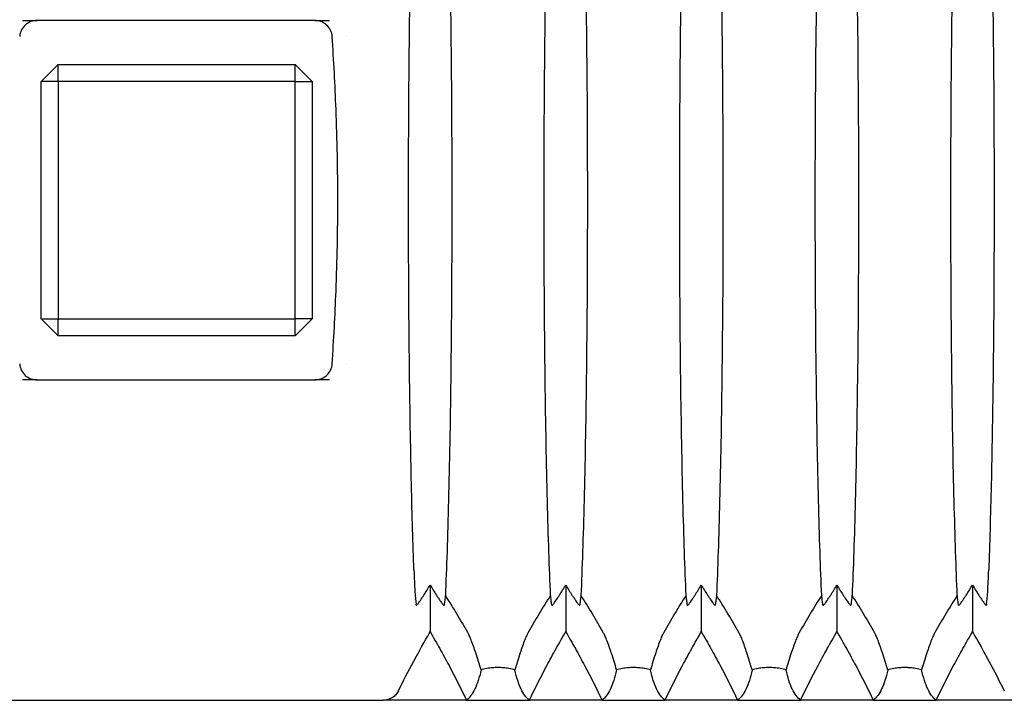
# Model space of a CAD drawing. Header units: millimetres. Extents: x 399 to 6076, y -1991 to 1602.
# Tile 109 of 256: x 5245 to 5274, y -690 to -669. Entities that reach past the tile are written whole.
import ezdxf

# ---------------------------------------------------------------- set-up
doc = ezdxf.new("R2010")
doc.units = ezdxf.units.MM
doc.layers.add('AM_5', color=3, linetype='Continuous', lineweight=25)
doc.layers.add('可見 (ISO)', color=7, linetype='Continuous', lineweight=25)
doc.styles.add('尺寸標註', font='romans.shx', dxfattribs={"bigfont": 'CHINESET.SHX'})
doc.dimstyles.new('CNS1$0', dxfattribs={"dimtxt": 2.5, "dimasz": 2.5, "dimexe": 1, "dimexo": 1, "dimgap": 1.5, "dimtad": 1, "dimtoh": 1, "dimdec": 1, "dimdsep": 46, "dimtxsty": '尺寸標註', "dimcen": 0, "dimclrd": 2, "dimclre": 2, "dimclrt": 1, "dimadec": 0, "dimazin": 2, "dimtp": 0.1, "dimtm": 0.1, "dimtfac": 0.71, "dimtdec": 1, "dimtmove": 0, "dimatfit": 0, "dimfxl": 0, "dimlwd": 13, "dimlwe": 13, "dimarcsym": 0})

# ---------------------------------------------------------------- blocks, each defined once
blk = doc.blocks.new('*D453')
at = {"layer": 'AM_5', "color": 2, "lineweight": 13}
for p, q in [((5219.19, -675.645), (5219.19, -705.145)), ((5336.71, -681.495), (5336.71, -705.145)), ((5221.69, -704.145), (5334.21, -704.145))]:
    blk.add_line(p, q, dxfattribs=at)
at = {"layer": 'AM_5', "color": 2}
for points in [[(5221.69, -703.728), (5221.69, -704.561), (5219.19, -704.145)], [(5334.21, -703.728), (5334.21, -704.561), (5336.71, -704.145)]]:
    blk.add_solid(points, dxfattribs=at)
at = {"layer": 'Defpoints', "color": 0}
for p in [(5219.19, -674.645), (5336.71, -680.495), (5336.71, -704.145)]:
    blk.add_point(p, dxfattribs=at)
at = {"layer": 'AM_5', "color": 1, "insert": (5277.95, -701.395), "char_height": 2.5, "attachment_point": 5, "style": '尺寸標註'}
blk.add_mtext('117.5', dxfattribs=at)

msp = doc.modelspace()

# ---------------------------------------------------------------- linework, layer by layer
at = {"layer": '可見 (ISO)'}
for p, q in [((5244.609, -669.345), (5245.046, -669.345)), ((5253.234, -669.345), (5245.046, -669.345)), ((5253.234, -669.345), (5253.671, -669.345)), ((5254.161, -669.803), (5254.161, -669.803)), ((5245.661, -670.645), (5245.161, -671.145)), ((5245.661, -670.645), (5252.661, -670.645)), ((5245.661, -671.145), (5245.661, -670.645)), ((5253.161, -671.145), (5252.661, -670.645)), ((5252.661, -671.145), (5252.661, -670.645)), ((5245.161, -678.145), (5245.161, -671.145)), ((5245.661, -671.145), (5245.161, -671.145)), ((5252.661, -671.145), (5245.661, -671.145)), ((5245.661, -671.145), (5245.661, -678.145)), ((5252.661, -678.145), (5252.661, -671.145)), ((5252.661, -671.145), (5253.161, -671.145)), ((5253.161, -671.145), (5253.161, -678.145)), ((5245.161, -678.145), (5245.661, -678.645)), ((5245.161, -678.145), (5245.661, -678.145)), ((5245.661, -678.145), (5252.661, -678.145)), ((5245.661, -678.645), (5245.661, -678.145)), ((5252.661, -678.645), (5253.161, -678.145)), ((5253.161, -678.145), (5252.661, -678.145)), ((5252.661, -678.645), (5252.661, -678.145)), ((5252.661, -678.645), (5245.661, -678.645)), ((5254.161, -679.486), (5254.161, -679.486)), ((5245.046, -679.945), (5244.609, -679.945)), ((5245.046, -679.945), (5253.234, -679.945)), ((5253.671, -679.945), (5253.234, -679.945)), ((5256.11, -685.645), (5256.11, -685.645)), ((5273.17, -685.645), (5273.17, -685.645)), ((5256.64, -685.996), (5256.64, -687.376)), ((5260.64, -685.996), (5260.64, -687.376)), ((5264.64, -685.996), (5264.64, -687.376)), ((5268.64, -685.996), (5268.64, -687.376)), ((5272.64, -685.996), (5272.64, -687.376)), ((5243.019, -689.395), (5255.261, -689.395)), ((5257.712, -689.395), (5255.261, -689.395)), ((5257.712, -689.395), (5259.568, -689.395)), ((5261.712, -689.395), (5259.568, -689.395)), ((5261.712, -689.395), (5263.568, -689.395)), ((5265.712, -689.395), (5263.568, -689.395)), ((5265.712, -689.395), (5267.568, -689.395)), ((5269.712, -689.395), (5267.568, -689.395)), ((5269.712, -689.395), (5271.568, -689.395)), ((5274.019, -689.395), (5271.568, -689.395))]:
    msp.add_line(p, q, dxfattribs=at)
for centre, major_axis, start_param, end_param in [((5235.426, -698.354), (24.612, 4.722), 0.293741, 0.349549), ((5281.854, -698.354), (-24.612, 4.722), 5.933636, 5.989445), ((5239.426, -698.354), (24.612, 4.722), 0.293741, 0.349549), ((5285.854, -698.354), (-24.612, 4.722), 5.933636, 5.989445), ((5243.426, -698.354), (24.612, 4.722), 0.293741, 0.349549), ((5289.854, -698.354), (-24.612, 4.722), 5.933636, 5.989445), ((5247.426, -698.354), (24.612, 4.722), 0.293741, 0.349549), ((5293.854, -698.354), (-24.612, 4.722), 5.933636, 5.989445)]:
    msp.add_ellipse(centre, major_axis=major_axis, ratio=0.903498, start_param=start_param, end_param=end_param, dxfattribs=at)
for points, knots in [([(5257.088, -662.988), (5257.123, -663.774), (5257.154, -664.714), (5257.208, -666.855), (5257.229, -668.051), (5257.267, -671.016), (5257.278, -672.824), (5257.278, -676.449), (5257.267, -678.258), (5257.23, -681.227), (5257.208, -682.425), (5257.154, -684.572), (5257.123, -685.514), (5257.088, -686.301)], [0.000001, 0.000001, 0.000001, 0.000001, 0.408065, 0.408065, 0.818786, 0.818786, 1.357583, 1.357583, 1.896436, 1.896436, 2.308017, 2.308017, 2.716908, 2.716908, 2.716908, 2.716908]), ([(5260.192, -686.301), (5260.157, -685.515), (5260.126, -684.575), (5260.072, -682.434), (5260.05, -681.238), (5260.013, -678.273), (5260.002, -676.465), (5260.002, -672.84), (5260.013, -671.031), (5260.05, -668.062), (5260.072, -666.864), (5260.126, -664.717), (5260.157, -663.775), (5260.192, -662.988)], [0.000001, 0.000001, 0.000001, 0.000001, 0.408065, 0.408065, 0.818786, 0.818786, 1.357583, 1.357583, 1.896436, 1.896436, 2.308017, 2.308017, 2.716908, 2.716908, 2.716908, 2.716908]), ([(5261.088, -662.988), (5261.123, -663.774), (5261.154, -664.714), (5261.208, -666.855), (5261.229, -668.051), (5261.267, -671.016), (5261.278, -672.824), (5261.278, -676.449), (5261.267, -678.258), (5261.23, -681.227), (5261.208, -682.425), (5261.154, -684.572), (5261.123, -685.514), (5261.088, -686.301)], [0.000001, 0.000001, 0.000001, 0.000001, 0.408065, 0.408065, 0.818786, 0.818786, 1.357583, 1.357583, 1.896436, 1.896436, 2.308017, 2.308017, 2.716908, 2.716908, 2.716908, 2.716908]), ([(5264.192, -686.301), (5264.157, -685.515), (5264.126, -684.575), (5264.072, -682.434), (5264.05, -681.238), (5264.013, -678.273), (5264.002, -676.465), (5264.002, -672.84), (5264.013, -671.031), (5264.05, -668.062), (5264.072, -666.864), (5264.126, -664.717), (5264.157, -663.775), (5264.192, -662.988)], [0.000001, 0.000001, 0.000001, 0.000001, 0.408065, 0.408065, 0.818786, 0.818786, 1.357583, 1.357583, 1.896436, 1.896436, 2.308017, 2.308017, 2.716908, 2.716908, 2.716908, 2.716908]), ([(5265.088, -662.988), (5265.123, -663.774), (5265.154, -664.714), (5265.208, -666.855), (5265.229, -668.051), (5265.267, -671.016), (5265.278, -672.824), (5265.278, -676.449), (5265.267, -678.258), (5265.23, -681.227), (5265.208, -682.425), (5265.154, -684.572), (5265.123, -685.514), (5265.088, -686.301)], [0.000001, 0.000001, 0.000001, 0.000001, 0.408065, 0.408065, 0.818786, 0.818786, 1.357583, 1.357583, 1.896436, 1.896436, 2.308017, 2.308017, 2.716908, 2.716908, 2.716908, 2.716908]), ([(5268.192, -686.301), (5268.157, -685.515), (5268.126, -684.575), (5268.072, -682.434), (5268.05, -681.238), (5268.013, -678.273), (5268.002, -676.465), (5268.002, -672.84), (5268.013, -671.031), (5268.05, -668.062), (5268.072, -666.864), (5268.126, -664.717), (5268.157, -663.775), (5268.192, -662.988)], [0.000001, 0.000001, 0.000001, 0.000001, 0.408065, 0.408065, 0.818786, 0.818786, 1.357583, 1.357583, 1.896436, 1.896436, 2.308017, 2.308017, 2.716908, 2.716908, 2.716908, 2.716908]), ([(5269.088, -662.988), (5269.123, -663.774), (5269.154, -664.714), (5269.208, -666.855), (5269.229, -668.051), (5269.267, -671.016), (5269.278, -672.824), (5269.278, -676.449), (5269.267, -678.258), (5269.23, -681.227), (5269.208, -682.425), (5269.154, -684.572), (5269.123, -685.514), (5269.088, -686.301)], [0.000001, 0.000001, 0.000001, 0.000001, 0.408065, 0.408065, 0.818786, 0.818786, 1.357583, 1.357583, 1.896436, 1.896436, 2.308017, 2.308017, 2.716908, 2.716908, 2.716908, 2.716908]), ([(5272.192, -686.301), (5272.157, -685.515), (5272.126, -684.575), (5272.072, -682.434), (5272.05, -681.238), (5272.013, -678.273), (5272.002, -676.465), (5272.002, -672.84), (5272.013, -671.031), (5272.05, -668.062), (5272.072, -666.864), (5272.126, -664.717), (5272.157, -663.775), (5272.192, -662.988)], [0.000001, 0.000001, 0.000001, 0.000001, 0.408065, 0.408065, 0.818786, 0.818786, 1.357583, 1.357583, 1.896436, 1.896436, 2.308017, 2.308017, 2.716908, 2.716908, 2.716908, 2.716908]), ([(5256.161, -685.55), (5256.133, -684.803), (5256.109, -683.951), (5256.066, -682.069), (5256.048, -681.043), (5256.013, -678.272), (5256.002, -676.464), (5256.002, -672.839), (5256.013, -671.03), (5256.048, -668.256), (5256.066, -667.228), (5256.109, -665.341), (5256.133, -664.488), (5256.161, -663.739)], [0.000001, 0.000001, 0.000001, 0.000001, 0.347263, 0.347263, 0.696748, 0.696748, 1.236931, 1.236931, 1.777162, 1.777162, 2.127375, 2.127375, 2.47533, 2.47533, 2.47533, 2.47533]), ([(5273.119, -663.739), (5273.146, -664.486), (5273.171, -665.338), (5273.214, -667.22), (5273.232, -668.246), (5273.267, -671.017), (5273.278, -672.825), (5273.278, -676.45), (5273.267, -678.259), (5273.232, -681.033), (5273.214, -682.061), (5273.171, -683.948), (5273.146, -684.801), (5273.119, -685.55)], [0.000001, 0.000001, 0.000001, 0.000001, 0.347263, 0.347263, 0.696748, 0.696748, 1.236931, 1.236931, 1.777162, 1.777162, 2.127375, 2.127375, 2.47533, 2.47533, 2.47533, 2.47533]), ([(5245.046, -669.345), (5244.983, -669.345), (5244.922, -669.355), (5244.801, -669.399), (5244.744, -669.434), (5244.646, -669.521), (5244.606, -669.574), (5244.55, -669.689), (5244.534, -669.751), (5244.53, -669.814)], [-0.07695637, -0.07695637, -0.07695637, -0.07695637, -0.05829865, -0.05829865, -0.03852871, -0.03852871, -0.01889336, -0.01889336, 0, 0, 0, 0]), ([(5253.75, -669.814), (5253.746, -669.751), (5253.73, -669.69), (5253.674, -669.574), (5253.634, -669.521), (5253.536, -669.434), (5253.479, -669.4), (5253.358, -669.355), (5253.296, -669.345), (5253.234, -669.345)], [-0.07705692, -0.07705692, -0.07705692, -0.07705692, -0.05816651, -0.05816651, -0.03850763, -0.03850763, -0.01871181, -0.01871181, 0, 0, 0, 0]), ([(5253.75, -679.475), (5253.796, -678.757), (5253.834, -678.044), (5253.897, -676.428), (5253.915, -675.542), (5253.915, -673.747), (5253.897, -672.861), (5253.834, -671.245), (5253.796, -670.532), (5253.75, -669.814)], [0.000001, 0.000001, 0.000001, 0.000001, 0.2159117, 0.2159117, 0.4853276, 0.4853276, 0.7547435, 0.7547435, 0.9706542, 0.9706542, 0.9706542, 0.9706542]), ([(5244.53, -679.475), (5244.534, -679.538), (5244.55, -679.599), (5244.606, -679.715), (5244.646, -679.768), (5244.744, -679.855), (5244.801, -679.889), (5244.921, -679.934), (5244.983, -679.945), (5245.046, -679.945)], [-0.07705692, -0.07705692, -0.07705692, -0.07705692, -0.05816651, -0.05816651, -0.03850763, -0.03850763, -0.01871181, -0.01871181, 0, 0, 0, 0]), ([(5253.234, -679.945), (5253.296, -679.945), (5253.358, -679.934), (5253.479, -679.89), (5253.536, -679.856), (5253.634, -679.768), (5253.674, -679.715), (5253.73, -679.6), (5253.746, -679.538), (5253.75, -679.475)], [-0.07695637, -0.07695637, -0.07695637, -0.07695637, -0.05829865, -0.05829865, -0.03852871, -0.03852871, -0.01889336, -0.01889336, 0, 0, 0, 0]), ([(5256.161, -685.55), (5256.17, -685.794), (5256.18, -686.003), (5256.201, -686.343), (5256.213, -686.47), (5256.224, -686.561)], [0, 0, 0, 0, 0.1138928, 0.1138928, 0.2273372, 0.2273372, 0.2273372, 0.2273372]), ([(5273.056, -686.561), (5273.067, -686.471), (5273.078, -686.343), (5273.1, -686.004), (5273.109, -685.795), (5273.119, -685.55)], [0, 0, 0, 0, 0.1132402, 0.1132402, 0.2273799, 0.2273799, 0.2273799, 0.2273799]), ([(5256.227, -686.586), (5256.228, -686.592), (5256.231, -686.594), (5256.242, -686.59), (5256.249, -686.584), (5256.273, -686.559), (5256.29, -686.537), (5256.335, -686.476), (5256.366, -686.43), (5256.42, -686.349), (5256.438, -686.32), (5256.517, -686.198), (5256.58, -686.095), (5256.64, -685.996)], [-0.1004113, -0.1004113, -0.1004113, -0.1004113, -0.0910518, -0.0910518, -0.0813066, -0.0813066, -0.0662747, -0.0662747, -0.0452497, -0.0452497, -0.0347369, -0.0347369, -0.000001, -0.000001, -0.000001, -0.000001]), ([(5256.64, -685.996), (5256.7, -686.095), (5256.763, -686.198), (5256.842, -686.321), (5256.86, -686.349), (5256.914, -686.431), (5256.945, -686.476), (5256.99, -686.537), (5257.007, -686.559), (5257.031, -686.584), (5257.038, -686.59), (5257.049, -686.594), (5257.052, -686.592), (5257.052, -686.586)], [-0.08024384, -0.08024384, -0.08024384, -0.08024384, -0.05244875, -0.05244875, -0.04403813, -0.04403813, -0.02725332, -0.02725332, -0.01524627, -0.01524627, -0.00747113, -0.00747113, -0.000001, -0.000001, -0.000001, -0.000001]), ([(5260.227, -686.586), (5260.228, -686.592), (5260.231, -686.594), (5260.242, -686.59), (5260.249, -686.584), (5260.273, -686.559), (5260.29, -686.537), (5260.335, -686.476), (5260.366, -686.43), (5260.42, -686.349), (5260.438, -686.32), (5260.517, -686.198), (5260.58, -686.095), (5260.64, -685.996)], [-0.1004113, -0.1004113, -0.1004113, -0.1004113, -0.0910518, -0.0910518, -0.0813066, -0.0813066, -0.0662747, -0.0662747, -0.0452497, -0.0452497, -0.0347369, -0.0347369, -0.000001, -0.000001, -0.000001, -0.000001]), ([(5260.64, -685.996), (5260.7, -686.095), (5260.763, -686.198), (5260.842, -686.321), (5260.86, -686.349), (5260.914, -686.431), (5260.945, -686.476), (5260.99, -686.537), (5261.007, -686.559), (5261.031, -686.584), (5261.038, -686.59), (5261.049, -686.594), (5261.052, -686.592), (5261.052, -686.586)], [-0.08024384, -0.08024384, -0.08024384, -0.08024384, -0.05244875, -0.05244875, -0.04403813, -0.04403813, -0.02725332, -0.02725332, -0.01524627, -0.01524627, -0.00747113, -0.00747113, -0.000001, -0.000001, -0.000001, -0.000001]), ([(5264.227, -686.586), (5264.228, -686.592), (5264.231, -686.594), (5264.242, -686.59), (5264.249, -686.584), (5264.273, -686.559), (5264.29, -686.537), (5264.335, -686.476), (5264.366, -686.43), (5264.42, -686.349), (5264.438, -686.32), (5264.517, -686.198), (5264.58, -686.095), (5264.64, -685.996)], [-0.1004113, -0.1004113, -0.1004113, -0.1004113, -0.0910518, -0.0910518, -0.0813066, -0.0813066, -0.0662747, -0.0662747, -0.0452497, -0.0452497, -0.0347369, -0.0347369, -0.000001, -0.000001, -0.000001, -0.000001]), ([(5264.64, -685.996), (5264.7, -686.095), (5264.763, -686.198), (5264.842, -686.321), (5264.86, -686.349), (5264.914, -686.431), (5264.945, -686.476), (5264.99, -686.537), (5265.007, -686.559), (5265.031, -686.584), (5265.038, -686.59), (5265.049, -686.594), (5265.052, -686.592), (5265.052, -686.586)], [-0.08024384, -0.08024384, -0.08024384, -0.08024384, -0.05244875, -0.05244875, -0.04403813, -0.04403813, -0.02725332, -0.02725332, -0.01524627, -0.01524627, -0.00747113, -0.00747113, -0.000001, -0.000001, -0.000001, -0.000001]), ([(5268.227, -686.586), (5268.228, -686.592), (5268.231, -686.594), (5268.242, -686.59), (5268.249, -686.584), (5268.273, -686.559), (5268.29, -686.537), (5268.335, -686.476), (5268.366, -686.43), (5268.42, -686.349), (5268.438, -686.32), (5268.517, -686.198), (5268.58, -686.095), (5268.64, -685.996)], [-0.1004113, -0.1004113, -0.1004113, -0.1004113, -0.0910518, -0.0910518, -0.0813066, -0.0813066, -0.0662747, -0.0662747, -0.0452497, -0.0452497, -0.0347369, -0.0347369, -0.000001, -0.000001, -0.000001, -0.000001]), ([(5268.64, -685.996), (5268.7, -686.095), (5268.763, -686.198), (5268.842, -686.321), (5268.86, -686.349), (5268.914, -686.431), (5268.945, -686.476), (5268.99, -686.537), (5269.007, -686.559), (5269.031, -686.584), (5269.038, -686.59), (5269.049, -686.594), (5269.052, -686.592), (5269.052, -686.586)], [-0.08024384, -0.08024384, -0.08024384, -0.08024384, -0.05244875, -0.05244875, -0.04403813, -0.04403813, -0.02725332, -0.02725332, -0.01524627, -0.01524627, -0.00747113, -0.00747113, -0.000001, -0.000001, -0.000001, -0.000001]), ([(5272.227, -686.586), (5272.228, -686.592), (5272.231, -686.594), (5272.242, -686.59), (5272.249, -686.584), (5272.273, -686.559), (5272.29, -686.537), (5272.335, -686.476), (5272.366, -686.43), (5272.42, -686.349), (5272.438, -686.32), (5272.517, -686.198), (5272.58, -686.095), (5272.64, -685.996)], [-0.1004113, -0.1004113, -0.1004113, -0.1004113, -0.0910518, -0.0910518, -0.0813066, -0.0813066, -0.0662747, -0.0662747, -0.0452497, -0.0452497, -0.0347369, -0.0347369, -0.000001, -0.000001, -0.000001, -0.000001]), ([(5272.64, -685.996), (5272.7, -686.095), (5272.763, -686.198), (5272.842, -686.321), (5272.86, -686.349), (5272.914, -686.431), (5272.945, -686.476), (5272.99, -686.537), (5273.007, -686.559), (5273.031, -686.584), (5273.038, -686.59), (5273.049, -686.594), (5273.052, -686.592), (5273.052, -686.586)], [-0.08024384, -0.08024384, -0.08024384, -0.08024384, -0.05244875, -0.05244875, -0.04403813, -0.04403813, -0.02725332, -0.02725332, -0.01524627, -0.01524627, -0.00747113, -0.00747113, -0.000001, -0.000001, -0.000001, -0.000001]), ([(5257.088, -686.301), (5257.082, -686.35), (5257.076, -686.398), (5257.064, -686.493), (5257.058, -686.54), (5257.052, -686.586)], [0.000001, 0.000001, 0.000001, 0.000001, 0.0583626, 0.0583626, 0.1171488, 0.1171488, 0.1171488, 0.1171488]), ([(5260.227, -686.586), (5260.221, -686.54), (5260.215, -686.493), (5260.204, -686.398), (5260.198, -686.35), (5260.192, -686.301)], [0.000001, 0.000001, 0.000001, 0.000001, 0.0584689, 0.0584689, 0.1165144, 0.1165144, 0.1165144, 0.1165144]), ([(5261.088, -686.301), (5261.082, -686.35), (5261.076, -686.398), (5261.064, -686.493), (5261.058, -686.54), (5261.052, -686.586)], [0.000001, 0.000001, 0.000001, 0.000001, 0.0583626, 0.0583626, 0.1171488, 0.1171488, 0.1171488, 0.1171488]), ([(5264.227, -686.586), (5264.221, -686.54), (5264.215, -686.493), (5264.204, -686.398), (5264.198, -686.35), (5264.192, -686.301)], [0.000001, 0.000001, 0.000001, 0.000001, 0.0584689, 0.0584689, 0.1165144, 0.1165144, 0.1165144, 0.1165144]), ([(5265.088, -686.301), (5265.082, -686.35), (5265.076, -686.398), (5265.064, -686.493), (5265.058, -686.54), (5265.052, -686.586)], [0.000001, 0.000001, 0.000001, 0.000001, 0.0583626, 0.0583626, 0.1171488, 0.1171488, 0.1171488, 0.1171488]), ([(5268.227, -686.586), (5268.221, -686.54), (5268.215, -686.493), (5268.204, -686.398), (5268.198, -686.35), (5268.192, -686.301)], [0.000001, 0.000001, 0.000001, 0.000001, 0.0584689, 0.0584689, 0.1165144, 0.1165144, 0.1165144, 0.1165144]), ([(5269.088, -686.301), (5269.082, -686.35), (5269.076, -686.398), (5269.064, -686.493), (5269.058, -686.54), (5269.052, -686.586)], [0.000001, 0.000001, 0.000001, 0.000001, 0.0583626, 0.0583626, 0.1171488, 0.1171488, 0.1171488, 0.1171488]), ([(5272.227, -686.586), (5272.221, -686.54), (5272.215, -686.493), (5272.204, -686.398), (5272.198, -686.35), (5272.192, -686.301)], [0.000001, 0.000001, 0.000001, 0.000001, 0.0584689, 0.0584689, 0.1165144, 0.1165144, 0.1165144, 0.1165144]), ([(5255.701, -689.121), (5255.847, -688.824), (5255.998, -688.53), (5256.368, -687.843), (5256.578, -687.482), (5256.64, -687.376)], [0.000001, 0.000001, 0.000001, 0.000001, 0.1003793, 0.1003793, 0.2370577, 0.2370577, 0.2370577, 0.2370577]), ([(5256.64, -687.376), (5256.65, -687.392), (5256.735, -687.54), (5256.83, -687.705), (5256.877, -687.788), (5257.016, -688.037), (5257.107, -688.205), (5257.376, -688.71), (5257.548, -689.051), (5257.712, -689.395)], [0.000001, 0.000001, 0.000001, 0.000001, 0.00576801, 0.00576801, 0.01151589, 0.01151589, 0.02303402, 0.02303402, 0.04608415, 0.04608415, 0.04608415, 0.04608415]), ([(5258.14, -688.499), (5258.094, -688.343), (5258.04, -688.164), (5257.94, -687.859), (5257.894, -687.727), (5257.831, -687.569), (5257.812, -687.525), (5257.785, -687.467), (5257.777, -687.45), (5257.762, -687.421), (5257.755, -687.407), (5257.748, -687.395)], [0.000001, 0.000001, 0.000001, 0.000001, 0.0714924, 0.0714924, 0.1277503, 0.1277503, 0.146606, 0.146606, 0.1538685, 0.1538685, 0.1602048, 0.1602048, 0.1602048, 0.1602048]), ([(5259.532, -687.395), (5259.525, -687.407), (5259.518, -687.421), (5259.503, -687.45), (5259.495, -687.467), (5259.468, -687.525), (5259.449, -687.57), (5259.385, -687.727), (5259.34, -687.859), (5259.239, -688.165), (5259.185, -688.343), (5259.14, -688.499)], [0, 0, 0, 0, 0.0047042, 0.0047042, 0.0100974, 0.0100974, 0.0241052, 0.0241052, 0.0657013, 0.0657013, 0.1178924, 0.1178924, 0.1178924, 0.1178924]), ([(5259.568, -689.395), (5259.732, -689.051), (5259.904, -688.71), (5260.172, -688.205), (5260.264, -688.037), (5260.403, -687.788), (5260.45, -687.705), (5260.544, -687.54), (5260.63, -687.392), (5260.64, -687.376)], [0.000001, 0.000001, 0.000001, 0.000001, 0.1158104, 0.1158104, 0.1736801, 0.1736801, 0.2025589, 0.2025589, 0.2315337, 0.2315337, 0.2315337, 0.2315337]), ([(5260.64, -687.376), (5260.65, -687.392), (5260.735, -687.54), (5260.83, -687.705), (5260.877, -687.788), (5261.016, -688.037), (5261.107, -688.205), (5261.376, -688.71), (5261.548, -689.051), (5261.712, -689.395)], [0.000001, 0.000001, 0.000001, 0.000001, 0.00576801, 0.00576801, 0.01151589, 0.01151589, 0.02303402, 0.02303402, 0.04608415, 0.04608415, 0.04608415, 0.04608415]), ([(5262.14, -688.499), (5262.094, -688.343), (5262.04, -688.164), (5261.94, -687.859), (5261.894, -687.727), (5261.831, -687.569), (5261.812, -687.525), (5261.785, -687.467), (5261.777, -687.45), (5261.762, -687.421), (5261.755, -687.407), (5261.748, -687.395)], [0.000001, 0.000001, 0.000001, 0.000001, 0.0714924, 0.0714924, 0.1277503, 0.1277503, 0.146606, 0.146606, 0.1538685, 0.1538685, 0.1602048, 0.1602048, 0.1602048, 0.1602048]), ([(5263.532, -687.395), (5263.525, -687.407), (5263.518, -687.421), (5263.503, -687.45), (5263.495, -687.467), (5263.468, -687.525), (5263.449, -687.57), (5263.385, -687.727), (5263.34, -687.859), (5263.239, -688.165), (5263.185, -688.343), (5263.14, -688.499)], [0, 0, 0, 0, 0.0047042, 0.0047042, 0.0100974, 0.0100974, 0.0241052, 0.0241052, 0.0657013, 0.0657013, 0.1178924, 0.1178924, 0.1178924, 0.1178924]), ([(5263.568, -689.395), (5263.732, -689.051), (5263.904, -688.71), (5264.172, -688.205), (5264.264, -688.037), (5264.403, -687.788), (5264.45, -687.705), (5264.544, -687.54), (5264.63, -687.392), (5264.64, -687.376)], [0.000001, 0.000001, 0.000001, 0.000001, 0.1158104, 0.1158104, 0.1736801, 0.1736801, 0.2025589, 0.2025589, 0.2315337, 0.2315337, 0.2315337, 0.2315337]), ([(5264.64, -687.376), (5264.65, -687.392), (5264.735, -687.54), (5264.83, -687.705), (5264.877, -687.788), (5265.016, -688.037), (5265.107, -688.205), (5265.376, -688.71), (5265.548, -689.051), (5265.712, -689.395)], [0.000001, 0.000001, 0.000001, 0.000001, 0.00576801, 0.00576801, 0.01151589, 0.01151589, 0.02303402, 0.02303402, 0.04608415, 0.04608415, 0.04608415, 0.04608415]), ([(5266.14, -688.499), (5266.094, -688.343), (5266.04, -688.164), (5265.94, -687.859), (5265.894, -687.727), (5265.831, -687.569), (5265.812, -687.525), (5265.785, -687.467), (5265.777, -687.45), (5265.762, -687.421), (5265.755, -687.407), (5265.748, -687.395)], [0.000001, 0.000001, 0.000001, 0.000001, 0.0714922, 0.0714922, 0.1278125, 0.1278125, 0.1466939, 0.1466939, 0.1539664, 0.1539664, 0.1603115, 0.1603115, 0.1603115, 0.1603115]), ([(5267.532, -687.395), (5267.525, -687.407), (5267.518, -687.421), (5267.503, -687.45), (5267.495, -687.467), (5267.468, -687.525), (5267.449, -687.57), (5267.385, -687.727), (5267.34, -687.859), (5267.239, -688.165), (5267.185, -688.343), (5267.14, -688.499)], [0, 0, 0, 0, 0.0047033, 0.0047033, 0.0100954, 0.0100954, 0.0241002, 0.0241002, 0.0656763, 0.0656763, 0.1177835, 0.1177835, 0.1177835, 0.1177835]), ([(5267.568, -689.395), (5267.732, -689.051), (5267.904, -688.71), (5268.172, -688.205), (5268.264, -688.037), (5268.403, -687.788), (5268.45, -687.705), (5268.544, -687.54), (5268.63, -687.392), (5268.64, -687.376)], [0.000001, 0.000001, 0.000001, 0.000001, 0.1158103, 0.1158103, 0.1736801, 0.1736801, 0.2025589, 0.2025589, 0.2315337, 0.2315337, 0.2315337, 0.2315337]), ([(5268.64, -687.376), (5268.65, -687.392), (5268.735, -687.54), (5268.83, -687.705), (5268.877, -687.788), (5269.016, -688.037), (5269.107, -688.205), (5269.376, -688.71), (5269.548, -689.051), (5269.712, -689.395)], [0.000001, 0.000001, 0.000001, 0.000001, 0.00576801, 0.00576801, 0.01151589, 0.01151589, 0.02303401, 0.02303401, 0.04608415, 0.04608415, 0.04608415, 0.04608415]), ([(5270.14, -688.499), (5270.094, -688.343), (5270.04, -688.164), (5269.94, -687.859), (5269.894, -687.727), (5269.831, -687.569), (5269.812, -687.525), (5269.785, -687.467), (5269.777, -687.45), (5269.762, -687.421), (5269.755, -687.407), (5269.748, -687.395)], [0.000001, 0.000001, 0.000001, 0.000001, 0.0714922, 0.0714922, 0.1278125, 0.1278125, 0.1466939, 0.1466939, 0.1539664, 0.1539664, 0.1603115, 0.1603115, 0.1603115, 0.1603115]), ([(5271.532, -687.395), (5271.525, -687.407), (5271.518, -687.421), (5271.503, -687.45), (5271.495, -687.467), (5271.468, -687.525), (5271.449, -687.57), (5271.385, -687.727), (5271.34, -687.859), (5271.239, -688.165), (5271.185, -688.343), (5271.14, -688.499)], [0, 0, 0, 0, 0.0047033, 0.0047033, 0.0100954, 0.0100954, 0.0241002, 0.0241002, 0.0656763, 0.0656763, 0.1177835, 0.1177835, 0.1177835, 0.1177835]), ([(5271.568, -689.395), (5271.732, -689.051), (5271.904, -688.71), (5272.172, -688.205), (5272.264, -688.037), (5272.403, -687.788), (5272.45, -687.705), (5272.544, -687.54), (5272.63, -687.392), (5272.64, -687.376)], [0.000001, 0.000001, 0.000001, 0.000001, 0.1158103, 0.1158103, 0.1736801, 0.1736801, 0.2025589, 0.2025589, 0.2315337, 0.2315337, 0.2315337, 0.2315337]), ([(5272.64, -687.376), (5272.702, -687.482), (5272.912, -687.843), (5273.282, -688.53), (5273.433, -688.824), (5273.579, -689.121)], [0.000001, 0.000001, 0.000001, 0.000001, 0.0373403, 0.0373403, 0.06476276, 0.06476276, 0.06476276, 0.06476276]), ([(5259.14, -688.499), (5259.089, -688.485), (5259.03, -688.471), (5258.912, -688.45), (5258.856, -688.443), (5258.745, -688.434), (5258.693, -688.432), (5258.586, -688.432), (5258.534, -688.434), (5258.423, -688.443), (5258.366, -688.45), (5258.249, -688.471), (5258.19, -688.485), (5258.14, -688.499)], [-0.1247327, -0.1247327, -0.1247327, -0.1247327, -0.0982902, -0.0982902, -0.0783586, -0.0783586, -0.0623217, -0.0623217, -0.0462805, -0.0462805, -0.0263058, -0.0263058, -0.000001, -0.000001, -0.000001, -0.000001]), ([(5263.14, -688.499), (5263.089, -688.485), (5263.03, -688.471), (5262.912, -688.45), (5262.856, -688.443), (5262.745, -688.434), (5262.693, -688.432), (5262.586, -688.432), (5262.534, -688.434), (5262.423, -688.443), (5262.366, -688.45), (5262.249, -688.471), (5262.19, -688.485), (5262.14, -688.499)], [-0.1247327, -0.1247327, -0.1247327, -0.1247327, -0.0982902, -0.0982902, -0.0783586, -0.0783586, -0.0623217, -0.0623217, -0.0462805, -0.0462805, -0.0263058, -0.0263058, -0.000001, -0.000001, -0.000001, -0.000001]), ([(5267.14, -688.499), (5267.089, -688.485), (5267.03, -688.471), (5266.912, -688.45), (5266.856, -688.443), (5266.745, -688.434), (5266.693, -688.432), (5266.586, -688.432), (5266.534, -688.434), (5266.423, -688.443), (5266.366, -688.45), (5266.249, -688.471), (5266.19, -688.485), (5266.14, -688.499)], [-0.1247328, -0.1247328, -0.1247328, -0.1247328, -0.0982905, -0.0982905, -0.0783586, -0.0783586, -0.0623217, -0.0623217, -0.0462805, -0.0462805, -0.0263056, -0.0263056, -0.000001, -0.000001, -0.000001, -0.000001]), ([(5271.14, -688.499), (5271.089, -688.485), (5271.03, -688.471), (5270.912, -688.45), (5270.856, -688.443), (5270.745, -688.434), (5270.693, -688.432), (5270.586, -688.432), (5270.534, -688.434), (5270.423, -688.443), (5270.366, -688.45), (5270.249, -688.471), (5270.19, -688.485), (5270.14, -688.499)], [-0.1247328, -0.1247328, -0.1247328, -0.1247328, -0.0982905, -0.0982905, -0.0783586, -0.0783586, -0.0623217, -0.0623217, -0.0462805, -0.0462805, -0.0263056, -0.0263056, -0.000001, -0.000001, -0.000001, -0.000001]), ([(5258.14, -688.499), (5258.09, -688.725), (5258.03, -688.913), (5257.888, -689.212), (5257.806, -689.323), (5257.712, -689.395)], [0.000001, 0.000001, 0.000001, 0.000001, 0.3426188, 0.3426188, 0.6852542, 0.6852542, 0.6852542, 0.6852542]), ([(5259.568, -689.395), (5259.474, -689.323), (5259.392, -689.212), (5259.25, -688.913), (5259.19, -688.725), (5259.14, -688.499)], [0.000001, 0.000001, 0.000001, 0.000001, 0.3426565, 0.3426565, 0.6852179, 0.6852179, 0.6852179, 0.6852179]), ([(5262.14, -688.499), (5262.09, -688.725), (5262.03, -688.913), (5261.888, -689.212), (5261.806, -689.323), (5261.712, -689.395)], [0.000001, 0.000001, 0.000001, 0.000001, 0.3426188, 0.3426188, 0.6852542, 0.6852542, 0.6852542, 0.6852542]), ([(5263.568, -689.395), (5263.474, -689.323), (5263.392, -689.212), (5263.25, -688.913), (5263.19, -688.725), (5263.14, -688.499)], [0.000001, 0.000001, 0.000001, 0.000001, 0.3426565, 0.3426565, 0.6852179, 0.6852179, 0.6852179, 0.6852179]), ([(5266.14, -688.499), (5266.09, -688.725), (5266.03, -688.913), (5265.888, -689.212), (5265.806, -689.323), (5265.712, -689.395)], [0.000001, 0.000001, 0.000001, 0.000001, 0.3426188, 0.3426188, 0.6852542, 0.6852542, 0.6852542, 0.6852542]), ([(5267.568, -689.395), (5267.474, -689.323), (5267.392, -689.212), (5267.25, -688.913), (5267.19, -688.725), (5267.14, -688.499)], [0.000001, 0.000001, 0.000001, 0.000001, 0.3426564, 0.3426564, 0.6852179, 0.6852179, 0.6852179, 0.6852179]), ([(5270.14, -688.499), (5270.09, -688.725), (5270.03, -688.913), (5269.888, -689.212), (5269.806, -689.323), (5269.712, -689.395)], [0.000001, 0.000001, 0.000001, 0.000001, 0.3426188, 0.3426188, 0.6852542, 0.6852542, 0.6852542, 0.6852542]), ([(5271.568, -689.395), (5271.474, -689.323), (5271.392, -689.212), (5271.25, -688.913), (5271.19, -688.725), (5271.14, -688.499)], [0.000001, 0.000001, 0.000001, 0.000001, 0.3426564, 0.3426564, 0.6852179, 0.6852179, 0.6852179, 0.6852179]), ([(5255.701, -689.121), (5255.681, -689.161), (5255.656, -689.198), (5255.596, -689.266), (5255.56, -689.296), (5255.481, -689.345), (5255.439, -689.364), (5255.35, -689.388), (5255.306, -689.395), (5255.261, -689.395)], [0, 0, 0, 0, 0.0135204, 0.0135204, 0.02746573, 0.02746573, 0.04149223, 0.04149223, 0.05500717, 0.05500717, 0.05500717, 0.05500717])]:
    msp.add_open_spline(points, degree=3, knots=knots, dxfattribs=at)
for points in [[(5256.227, -686.586), (5256.226, -686.577), (5256.225, -686.569), (5256.224, -686.561)], [(5273.056, -686.561), (5273.055, -686.569), (5273.054, -686.577), (5273.052, -686.586)]]:
    msp.add_open_spline(points, degree=3, dxfattribs=at)

# ---------------------------------------------------------------- dimensions: what is measured, and where the dimension line sits
at = {"layer": 'AM_5'}
dim = msp.add_linear_dim(base=(5336.71, -704.145), p1=(5219.19, -674.645), p2=(5336.71, -680.495), dimstyle='CNS1$0', override={"dimpost": '', "dimfxl": 4, "dimarcsym": 1}, dxfattribs=at)
dim.commit()
dim.dimension.update_dxf_attribs({"geometry": '*D453', "text_midpoint": (5277.95, -701.395)})

doc.saveas('drawing.dxf')
